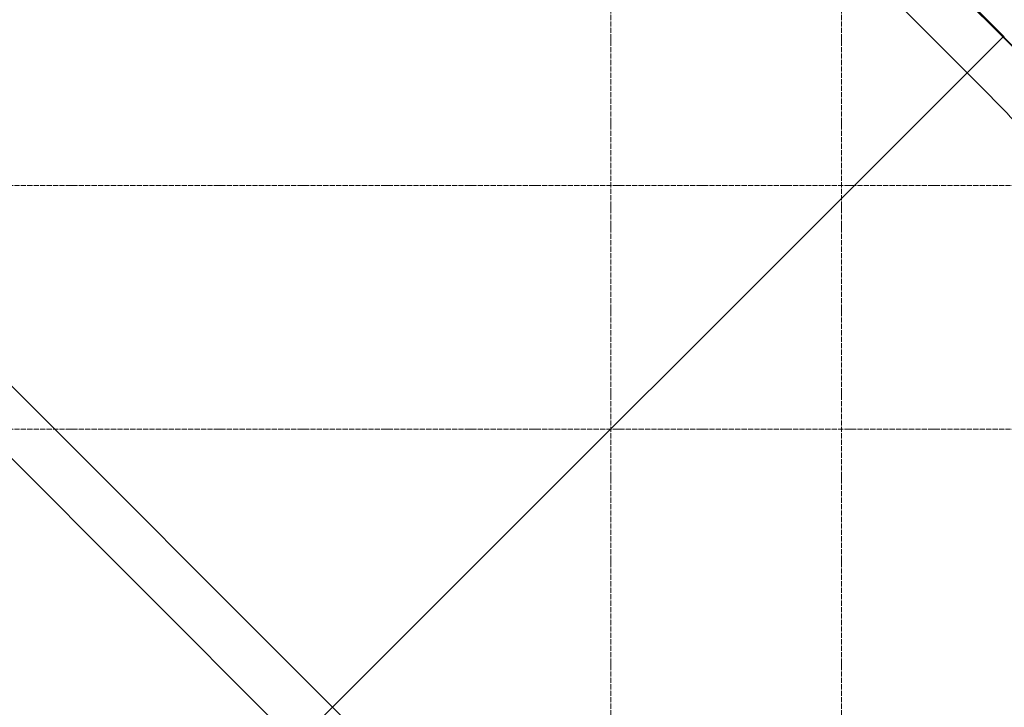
# Model space of a CAD drawing. Header units: millimetres. Extents: x 5617 to 91811, y 7718 to 89253.
# Tile 50 of 66: x 72058 to 75898, y 65615 to 68297. Entities that reach past the tile are written whole.
import ezdxf

# ---------------------------------------------------------------- set-up
doc = ezdxf.new("R2010")
doc.units = ezdxf.units.MM
doc.linetypes.add('ADSK_Линия сетки', pattern=[25, 20, -2.5, 0, -2.5])
doc.linetypes.add('Линия сетки', pattern=[25, 20, -2.5, 0, -2.5])
for name, color, linetype, lineweight in [('Оси', 7, 'Continuous', 9), ('Перекрытия', 7, 'Continuous', 18), ('Стены разрез', 7, 'Continuous', 40)]:
    doc.layers.add(name, color=color, linetype=linetype, lineweight=lineweight)

# ---------------------------------------------------------------- blocks, each defined once
blk = doc.blocks.new('135_SLK_GD_AR_rvt-1-МКСС_LB02_-11_400__Кабельные конструкции_Лотки_1')
at = {"layer": 'Перекрытия', "color": 254, "true_color": 0xcccccc}
for p, q in [((41677.3, 70053.3), (43640.3, 68090.3)), ((43640.3, 68090.3), (43780.3, 68230.3)), ((43780.3, 68230.3), (43640.3, 68090.3)), ((41165.4, 65615.4), (43640.3, 68090.3)), ((43640.3, 68090.3), (41165.4, 65615.4)), ((41165.4, 65615.4), (39398.8, 67382.1)), ((39257.3, 67240.7), (41024, 65474)), ((41024, 65474), (41165.4, 65615.4))]:
    blk.add_line(p, q, dxfattribs=at)
for points, knots in [([(43640.3, 68090.3), (43710, 68020.6), (43847.7, 67879.3), (44115.4, 67589.6), (44371.7, 67289.6), (44615.9, 66979.8), (44792.9, 66742.7), (44963.7, 66501.1), (45128.1, 66255.1), (45285.9, 66004.9), (45437.2, 65750.6), (45581.8, 65492.5), (45719.5, 65230.7), (45850.4, 64965.3), (46015.5, 64607.1), (46204.3, 64151.4), (46401.9, 63593.5), (46541.9, 63120.6), (46639, 62738.2), (46704.3, 62449.7), (46762, 62159.5), (46828.9, 61770.7), (46919, 61086.1), (46950, 60494.4), (46950, 60100)], [-1, -1, -1, -1, -0.966667, -0.933333, -0.866667, -0.833333, -0.8, -0.766667, -0.733333, -0.7, -0.666667, -0.633333, -0.6, -0.566667, -0.533333, -0.466667, -0.4, -0.333333, -0.3, -0.266667, -0.233333, -0.2, -0.133333, 0, 0, 0, 0]), ([(43449.5, 60185), (43449, 60232.3), (43446.6, 60355.2), (43437.9, 60553.6), (43415.9, 60855.4), (43372, 61231.1), (43306.3, 61603.7), (43240.8, 61899.1), (43185.3, 62119.1), (43123.4, 62337.4), (43055.1, 62553.8), (42980.6, 62768.1), (42899.9, 62980.2), (42813.1, 63189.9), (42689.2, 63465.9), (42553.4, 63736.4), (42406, 64000.6), (42289.6, 64195.4), (42167.7, 64386.8), (42040.3, 64574.5), (41907.4, 64758.5), (41723.3, 64998.5), (41480.1, 65288.3), (41272.4, 65508.5), (41165.4, 65615.4)], [-0.986123, -0.986123, -0.986123, -0.986123, -0.962963, -0.9259259, -0.8888889, -0.8148148, -0.7407407, -0.7037037, -0.6666667, -0.6296296, -0.5925926, -0.5555556, -0.5185185, -0.4814815, -0.4444444, -0.3703704, -0.3333333, -0.2962963, -0.2592593, -0.2222222, -0.1851852, -0.1481481, -0.0740741, 0, 0, 0, 0])]:
    blk.add_open_spline(points, degree=3, knots=knots, dxfattribs=at)
at = {"layer": 'Стены разрез', "color": 254, "true_color": 0xcccccc}
for p, q in [((41817.3, 70193.3), (43783.6, 68227)), ((43785, 68228.4), (41818.7, 70194.7))]:
    blk.add_line(p, q, dxfattribs=at)
blk.add_arc((35653.3, 60096.7), 11498, 0, 45.00013, dxfattribs=at)

msp = doc.modelspace()

# ---------------------------------------------------------------- linework, layer by layer
at = {"layer": 'Оси', "linetype": 'Линия сетки'}
for p, q in [((74363.4, 46634.3), (74363.4, 89252.5)), ((75263.4, 46634.3), (75263.4, 89252.5))]:
    msp.add_line(p, q, dxfattribs=at)
at = {"layer": 'Оси', "linetype": 'ADSK_Линия сетки'}
for p, q in [((91811.2, 67650), (28431.2, 67650)), ((91811.2, 66700), (28431.3, 66700))]:
    msp.add_line(p, q, dxfattribs=at)

# ---------------------------------------------------------------- block references
at = {"lineweight": 5}
msp.add_blockref('135_SLK_GD_AR_rvt-1-МКСС_LB02_-11_400__Кабельные конструкции_Лотки_1', (32113.4, 0), dxfattribs=at)

doc.saveas('drawing.dxf')
